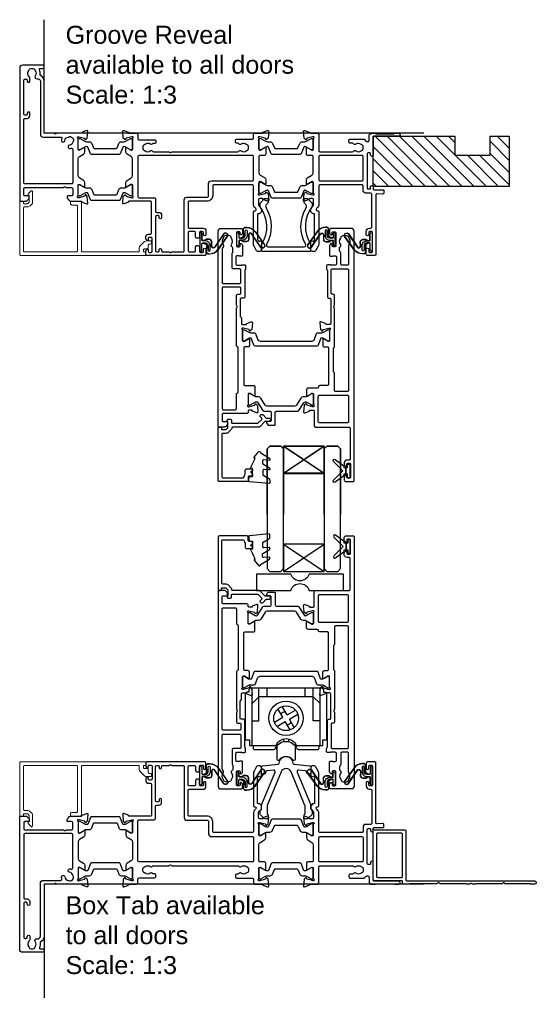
# Model space of a CAD drawing. Header units: millimetres. Extents: x -5338 to 20549, y -6356 to 8276.
# Tile 78 of 176: x -948 to -757, y 4759 to 5121. Entities that reach past the tile are written whole.
import ezdxf

# ---------------------------------------------------------------- set-up
doc = ezdxf.new("R2010")
doc.units = ezdxf.units.MM
for name, color, linetype in [('Extrusion', 2, 'Continuous'), ('Glass', 4, 'Continuous'), ('Gray', 8, 'Continuous'), ('polyamide', 6, 'Continuous'), ('Seals', 1, 'Continuous')]:
    doc.layers.add(name, color=color, linetype=linetype)
doc.layers.add('UNO-Dark Grey', color=7, linetype='Continuous', lineweight=13, true_color=0x44474e)
doc.styles.add('UNO Text', font='arial.ttf')

# ---------------------------------------------------------------- blocks, each defined once
blk = doc.blocks.new('523000')
at = {"layer": 'Extrusion'}
for points in [[(40.3, 25, -0.414214), (40, 25.3), (40, 25.36), (38.3, 25.98, 0.548619), (37.9, 25.67), (38.12, 23.2), (38.66, 22.66, 0.57735), (38.99, 22.75), (39.07, 23.02, -0.267949), (39.21, 23.17), (41.2, 23.7), (41.5, 23.7, -0.767327), (41.65, 23.14, 0.267949), (41.5, 22.88), (41.5, 19.1, -0.414214), (41.2, 18.8), (40.98, 18.8, -0.137872), (40.83, 18.84), (39.3, 19.77, 0.592116), (39, 19.6), (39, 18.18, 0.261413), (39.48, 17.32), (41.02, 16.38, -0.261413), (41.5, 15.53), (41.5, 9.47, -0.261413), (41.02, 8.62), (39.48, 7.68, 0.261413), (39, 6.82), (39, 5.4, 0.592197), (39.3, 5.23), (40.83, 6.16, -0.137872), (40.98, 6.2), (41.2, 6.2, -0.414214), (41.5, 5.9), (41.5, 2.12, 0.267949), (41.65, 1.86, -0.767327), (41.5, 1.3), (41.2, 1.3), (39.21, 1.83, -0.267949), (39.07, 1.97), (38.99, 2.25, 0.57735), (38.66, 2.34), (38.12, 1.8), (37.9, -0.67, 0.548619), (38.3, -0.98), (40, -0.36), (40, -0.3, -0.414214), (40.3, 0), (43, 0, 0.414204), (43.5, 0.5), (43.5, 2, -0.414209), (43.9, 2.4), (49.6, 2.4, 0.414214), (50.1, 2.9), (50.1, 3.3, 0.414214), (49.6, 3.8), (49.19, 3.8, -0.232669), (48.87, 3.96, 0.413695), (48.03, 4.07, -0.347914), (46.13, 4.1, 0.12305), (45.82, 4.24, -0.239143), (45.47, 4.52, -0.223031), (45.47, 6.03, -0.239134), (45.82, 6.31, 0.12305), (46.13, 6.45, -0.348271), (48.03, 6.48, 0.431749), (48.89, 6.62, -0.24887), (49.22, 6.8), (54.95, 6.8), (55.1, 6.95, -0.414214), (55.8, 6.95), (55.95, 6.8), (80.28, 6.8, -0.24887), (80.61, 6.62, 0.431749), (81.47, 6.48, -0.348271), (83.37, 6.45, 0.12305), (83.68, 6.31, -0.239134), (84.03, 6.03, -0.223031), (84.03, 4.52, -0.239143), (83.68, 4.24, 0.12305), (83.37, 4.1, -0.347914), (81.47, 4.07, 0.449553), (80.59, 3.9, -0.264766), (80.24, 3.7), (79.9, 3.7, 0.414214), (79.4, 3.2), (79.4, 2.7, 0.414214), (79.9, 2.2), (85.6, 2.2, -0.414214), (86, 1.8), (86, 0.5, 0.414214), (86.5, 0), (89.2, 0, -0.414214), (89.5, -0.3), (89.5, -0.36), (91.2, -0.98, 0.548619), (91.6, -0.67), (91.38, 1.8), (90.84, 2.34, 0.57735), (90.51, 2.25), (90.43, 1.97, -0.267949), (90.29, 1.83), (88.3, 1.3), (88, 1.3, -0.767327), (87.85, 1.86, 0.267949), (88, 2.12), (88, 5.9, -0.414214), (88.3, 6.2), (88.52, 6.2, -0.137872), (88.67, 6.16), (90.2, 5.23, 0.585524), (90.5, 5.4), (90.5, 7.7, 0.414214), (90, 8.2), (88.4, 8.2, -0.414214), (88, 8.6), (88, 14.53, -0.261414), (88.48, 15.38), (90.02, 16.32, 0.261413), (90.5, 17.18), (90.5, 18.6, 0.585524), (90.2, 18.77), (88.67, 17.84, -0.137872), (88.52, 17.8), (88.3, 17.8, -0.414214), (88, 18.1), (88, 21.88, 0.267949), (87.85, 22.14, -0.767327), (88, 22.7), (88.3, 22.7), (90.29, 22.17, -0.267949), (90.43, 22.02), (90.51, 21.75, 0.57735), (90.84, 21.66), (91.38, 22.2), (91.6, 24.67, 0.548619), (91.2, 24.98), (89.5, 24.36), (89.5, 24.3, -0.414215), (89.2, 24), (88.3, 24, -0.41421), (87.9, 24.4), (87.9, 26.44, -0.198912), (88.02, 26.72), (88.78, 27.49, 0.198912), (88.9, 27.77), (88.9, 28.74, 0.198912), (88.78, 29.02), (88.31, 29.49, 0.198912), (88.1, 29.58), (87.8, 29.58, -0.414214), (87.5, 29.88), (87.5, 38.99, -0.131653), (87.57, 39.24), (87.68, 39.43, -0.329485), (88.22, 39.67), (88.52, 39.6, 0.493145), (88.9, 39.89), (88.9, 42.98, 0.414213), (88.4, 43.48), (87.59, 43.48, 0.259846), (87.16, 43.22), (86.2, 41.57, 0.131653), (86, 40.82), (86, 28.78, 0.407752), (86.3, 28.48), (86.59, 28.48, -0.593276), (86.87, 27.7), (86.29, 27.12, 0.198843), (86, 26.41), (86, 19.4, -0.413819), (85.6, 19), (71.4, 19, -0.414214), (71, 19.4), (71, 23, 0.414214), (69, 25), (62.4, 25, -0.414214), (62, 25.4), (62, 34.5, -0.41422), (62.4, 34.9), (67.5, 34.9, 0.414222), (68.5, 35.9), (68.5, 37.25, 1), (67.6, 37.25), (67.6, 36.5, -0.414212), (67.2, 36.1), (66.5, 36.1, -0.414214), (66.1, 36.5), (66.1, 38.1, 0.414214), (65.6, 38.6), (65.2, 38.6, 0.414214), (64.7, 38.1), (64.7, 36.5, -0.414214), (64.3, 36.1), (62.4, 36.1, -0.414214), (62, 36.5), (62, 43.2, -0.414213), (62.4, 43.6), (64.3, 43.6, -0.414214), (64.7, 43.2), (64.7, 41.8, 0.414214), (65.2, 41.3), (65.6, 41.3, 0.414214), (66.1, 41.8), (66.1, 43.4, -0.414213), (66.5, 43.8), (67.2, 43.8, -0.414214), (67.6, 43.4), (67.6, 42.65, 1), (68.5, 42.65), (68.5, 44.5, 0.414214), (68, 45), (46.9, 45, 0.414214), (46.4, 44.5), (46.4, 43.33, 0.198912), (46.55, 42.98), (46.79, 42.74, 0.198912), (47, 42.65, 0.414214), (47.3, 42.95), (47.3, 43.4, -0.414224), (47.7, 43.8), (48.3, 43.8, -0.414198), (48.7, 43.4), (48.7, 38.7, -0.414229), (48.3, 38.3), (47.7, 38.3, -0.414281), (47.3, 38.7), (47.3, 39.15, 0.414214), (47, 39.45, 0.198912), (46.79, 39.36), (46.55, 39.12, 0.198912), (46.4, 38.77), (46.4, 38.1, 0.414222), (47.4, 37.1), (48.1, 37.1, -0.414212), (48.5, 36.7), (48.5, 25.4, -0.414214), (48.1, 25)], [(52.6, 43.6), (54.95, 43.6), (55.1, 43.75, -0.414214), (55.8, 43.75), (55.95, 43.6), (60.1, 43.6, -0.414214), (60.5, 43.2), (60.5, 24.5, 0.414214), (61.5, 23.5), (69, 23.5, -0.414214), (69.5, 23), (69.5, 18.5, 0.414215), (70.5, 17.5), (85.6, 17.5, -0.414214), (86, 17.1), (86, 8.6, -0.414214), (85.6, 8.2), (43.9, 8.2, -0.414213), (43.5, 8.6), (43.5, 23.3, -0.414215), (43.9, 23.7), (49.5, 23.7, 0.414214), (50, 24.2), (50, 28.7, -0.414199), (50.4, 29.1), (51.2, 29.1, 0.414202), (52.2, 30.1), (52.2, 31.1, 0.889365), (51.3, 31.1), (51.3, 30.7, -0.414214), (50.9, 30.3), (50.4, 30.3, -0.414202), (50, 30.7), (50, 43.2, -0.414213), (50.4, 43.6), (50.9, 43.6, -0.414215), (51.3, 43.2), (51.3, 42.8, 0.889355), (52.2, 42.8), (52.2, 43.2, -0.414227)], [(128.5, 2.62), (128.5, 1, 0.41415), (129.5, 0), (130.63, 0, 0.198962), (130.84, 0.09), (130.86, 0.11, -0.198912), (131.07, 0.2), (137.55, 0.2, -0.198912), (137.77, 0.11), (137.79, 0.09, 0.198912), (138, 0), (139.5, 0, 0.909045), (139.5, 1.1), (130.4, 1.1, -0.414214), (130, 1.5), (130, 8.05, 0.999958), (129.1, 8.05), (129.1, 7.6, -0.414214), (128.7, 7.2), (128.2, 7.2, -0.414202), (127.8, 7.6), (127.8, 20.1, -0.414213), (128.2, 20.5), (128.7, 20.5, -0.414215), (129.1, 20.1), (129.1, 19.65, 0.999887), (130, 19.65), (130, 20.4, -0.414219), (130.4, 20.8), (133.7, 20.8, 0.414214), (134, 21.1), (134, 21.87, 0.440011), (133.46, 22.36), (131.42, 22.24, -0.432533), (131, 22.64), (131, 44.5, 0.414214), (130.5, 45), (128, 45, 0.414214), (127.5, 44.5), (127.5, 42.65, 1), (128.4, 42.65), (128.4, 43.4, -0.414214), (128.8, 43.8), (129.4, 43.8, -0.414214), (129.8, 43.4), (129.8, 36.5, -0.414214), (129.4, 36.1), (128.8, 36.1, -0.414214), (128.4, 36.5), (128.4, 37.25, 1), (127.5, 37.25), (127.5, 36.1, 0.414211), (128.7, 34.9), (129.1, 34.9, -0.414213), (129.5, 34.5), (129.5, 22.4, -0.414212), (129.1, 22), (127.3, 22, 0.414214), (126.3, 21), (126.3, 19.4, -0.414214), (125.9, 19), (110.4, 19, -0.41431), (110, 19.4), (110, 26.41, 0.198912), (109.71, 27.12), (109.13, 27.7, -0.593276), (109.41, 28.48), (109.7, 28.48, 0.407752), (110, 28.78), (110, 40.82, 0.131653), (109.8, 41.57), (108.84, 43.22, 0.259212), (108.41, 43.48), (107.6, 43.48, 0.414213), (107.1, 42.98), (107.1, 39.89, 0.493145), (107.48, 39.6), (107.78, 39.67, -0.329451), (108.32, 39.43), (108.43, 39.24, -0.131652), (108.5, 38.99), (108.5, 29.88, -0.414214), (108.2, 29.58), (107.9, 29.58, 0.198912), (107.69, 29.49), (107.18, 28.98, 0.198912), (107.1, 28.77), (107.1, 27.74, 0.198912), (107.18, 27.53), (107.98, 26.72, -0.198912), (108.1, 26.44), (108.1, 24.4, -0.414211), (107.7, 24), (106.8, 24, -0.414218), (106.5, 24.3), (106.5, 24.36), (104.8, 24.98, 0.548619), (104.4, 24.67), (104.62, 22.2), (105.16, 21.66, 0.57735), (105.49, 21.75), (105.57, 22.02, -0.267949), (105.71, 22.17), (107.66, 22.69, -0.065543), (107.74, 22.7), (108, 22.7, -0.767332), (108.15, 22.14, 0.267949), (108, 21.88), (108, 18.1, -0.414214), (107.7, 17.8), (107.48, 17.8, -0.137872), (107.33, 17.84), (105.8, 18.77, 0.585524), (105.5, 18.6), (105.5, 17.18, 0.261413), (105.98, 16.32), (107.52, 15.38, -0.261413), (108, 14.53), (108, 8.6, -0.414218), (107.6, 8.2), (106, 8.2, 0.414451), (105.5, 7.7), (105.5, 5.4, 0.585524), (105.8, 5.23), (107.33, 6.16, -0.137872), (107.48, 6.2), (107.7, 6.2, -0.414214), (108, 5.9), (108, 2.12, 0.267949), (108.15, 1.86, -0.767327), (108, 1.3), (107.74, 1.3, -0.065543), (107.66, 1.31), (105.71, 1.83, -0.267949), (105.57, 1.97), (105.49, 2.25, 0.57735), (105.16, 2.34), (104.62, 1.8), (104.4, -0.67, 0.548619), (104.8, -0.98), (106.5, -0.36), (106.5, -0.3, -0.413627), (106.8, 0), (109.5, 0, 0.413574), (110, 0.5), (110, 6.4, -0.415226), (110.4, 6.8), (122.48, 6.8, -0.248869), (122.81, 6.62, 0.431747), (123.67, 6.48, -0.348271), (125.57, 6.45, 0.12305), (125.88, 6.31, -0.239134), (126.23, 6.03, -0.223031), (126.23, 4.52, -0.239143), (125.88, 4.24, 0.12305), (125.57, 4.1, -0.347914), (123.67, 4.07, 0.449552), (122.79, 3.9, -0.264766), (122.44, 3.7), (121.6, 3.7, 0.414214), (121.1, 3.2), (121.1, 2.7, 0.414214), (121.6, 2.2), (126.47, 2.2, 0.198912), (126.82, 2.35), (127.35, 2.88, -0.198912), (127.71, 3.02), (128.1, 3.02, -0.414214)], [(23.52, 17.32), (21.98, 16.38, 0.261413), (21.5, 15.53), (21.5, 9.47, 0.261413), (21.98, 8.62), (23.52, 7.68, -0.261413), (24, 6.82), (24, 5.4, -0.585524), (23.7, 5.23), (22.17, 6.16, 0.137872), (22.02, 6.2), (21.8, 6.2, 0.414214), (21.5, 5.9), (21.5, 2.12, -0.267769), (21.35, 1.86, 0.76736), (21.5, 1.3), (21.76, 1.3, 0.065543), (21.84, 1.31), (23.79, 1.83, 0.267949), (23.93, 1.97), (24.01, 2.25, -0.57735), (24.34, 2.34), (24.88, 1.8), (25.1, -0.67, -0.548619), (24.7, -0.98), (23, -0.36), (23, -0.3, 0.414071), (22.7, 0), (13.6, 0), (13.45, 0.15, 0.414214), (12.75, 0.15), (12.6, 0), (9.4, 0, 0.414214), (9, -0.4), (9, -19.07, -0.277503), (7.71, -21.19, 0.316398), (7.5, -21.6, -0.138989), (7.26, -23.24, 0.543442), (7.63, -23.8), (8.5, -23.8, -0.414081), (9, -24.3), (9, -24.5, -0.414214), (8.5, -25), (1, -25, -0.414213), (0, -24), (0, 24.7, -0.414214), (0.3, 25), (2.29, 25, -0.198912), (2.65, 24.85), (3.35, 24.15, -0.198913), (3.5, 23.79), (3.5, 23.3, -0.414214), (3.2, 23), (1.9, 23, 0.414214), (1.5, 22.6), (1.5, 20.4, 0.414214), (1.9, 20), (16.1, 20), (16.25, 19.85, 0.414214), (16.95, 19.85), (17.1, 20), (19.1, 20, 0.414214), (19.5, 20.4), (19.5, 22.6, 0.414214), (19.1, 23), (17.8, 23, -0.414214), (17.5, 23.3), (17.5, 23.79, -0.2), (17.65, 24.15), (18.35, 24.85, -0.2), (18.71, 25), (22.7, 25, 0.414071), (23, 25.3), (23, 25.36), (24.7, 25.98, -0.548619), (25.1, 25.67), (24.88, 23.2), (24.34, 22.66, -0.57735), (24.01, 22.75), (23.93, 23.02, 0.267949), (23.79, 23.17), (21.84, 23.69, 0.065543), (21.76, 23.7), (21.5, 23.7, 0.76736), (21.35, 23.14, -0.267949), (21.5, 22.88), (21.5, 19.1, 0.414214), (21.8, 18.8), (22.02, 18.8, 0.137872), (22.17, 18.84), (23.7, 19.77, -0.585524), (24, 19.6), (24, 18.18, -0.261413)], [(19.5, 18.2, 0.414214), (19.1, 18.6), (1.9, 18.6, 0.414214), (1.5, 18.2), (1.5, -5, 0.414214), (1.9, -5.4), (2.7, -5.4, -0.414202), (3.7, -6.4), (3.7, -7.4, -0.889365), (2.8, -7.4), (2.8, -7, 0.414214), (2.4, -6.6), (1.9, -6.6, 0.414202), (1.5, -7), (1.5, -19.5, 0.414213), (1.9, -19.9), (2.4, -19.9, 0.414215), (2.8, -19.5), (2.8, -19.1, -0.889355), (3.7, -19.1), (3.7, -20.39, -0.219162), (3.49, -20.85, 0.403571), (3.32, -22.97, -0.12305), (3.46, -23.28, 0.239134), (3.74, -23.63, 0.221126), (5.26, -23.63, 0.239134), (5.54, -23.28, -0.12305), (5.68, -22.97, 0.347448), (5.72, -21.07, -0.702074), (6.38, -20.04, 0.481745), (7.6, -19.06), (7.6, 0.4, -0.414156), (8.6, 1.4), (15.04, 1.4, 0.513003), (15.51, 2.06, -0.048433), (15.39, 2.57, -1.000832), (16.58, 2.73, 0.348271), (17.95, 1.41, -0.12305), (18.27, 1.3, 0.239134), (18.72, 1.24, 0.221428), (19.79, 2.31, 0.239134), (19.74, 2.76, -0.12305), (19.62, 3.08, 0.348271), (18.3, 4.45, -1.000832), (18.46, 5.64, -0.04846), (18.97, 5.52, 0.513039), (19.5, 5.9)], [(110.4, 17.5), (125.9, 17.5, -0.414214), (126.3, 17.1), (126.3, 8.6, -0.414214), (125.9, 8.2), (110.4, 8.2, -0.414214), (110, 8.6), (110, 17.1, -0.414211)]]:
    blk.add_lwpolyline(points, format="xyb", close=True, dxfattribs=at)
at = {"layer": 'polyamide'}
for points in [[(22.05, 23.09), (21.9, 23.09, 0.414214), (21.5, 22.69), (21.5, 19.29, 0.414214), (21.9, 18.89), (22.05, 18.89, 0.131652), (22.25, 18.94), (23.96, 19.93, -0.131652), (24.56, 20.09), (25.57, 20.09, 0.305731), (26.5, 20.71), (27.18, 22.4, -0.305731), (27.45, 22.59), (35.55, 22.59, -0.305731), (35.82, 22.4), (36.5, 20.71, 0.305731), (37.43, 20.09), (38.44, 20.09, -0.131652), (39.04, 19.93), (40.75, 18.94, 0.131652), (40.95, 18.89), (41.1, 18.89, 0.414214), (41.5, 19.29), (41.5, 22.69, 0.414214), (41.1, 23.09), (40.95, 23.09, 0.131652), (40.75, 23.03), (39.04, 22.05, -0.131652), (38.44, 21.89), (38.26, 21.89, -0.305731), (37.98, 22.08), (36.99, 24.54, 0.305731), (36.62, 24.79), (36.62, 24.79), (26.38, 24.79, 0.305731), (26.01, 24.54), (25.02, 22.08, -0.305731), (24.74, 21.89), (24.56, 21.89, -0.131652), (23.96, 22.05), (22.25, 23.03, 0.131652)], [(88.55, 22.19), (88.4, 22.19, 0.414214), (88, 21.79), (88, 18.39, 0.414214), (88.4, 17.99), (88.55, 17.99, 0.131652), (88.75, 18.04), (90.46, 19.03, -0.131652), (91.06, 19.19), (92.07, 19.19, 0.305731), (92.99, 19.81), (93.68, 21.5, -0.305731), (93.95, 21.69), (102.04, 21.69, -0.305731), (102.32, 21.5), (103, 19.81, 0.305731), (103.93, 19.19), (104.94, 19.19, -0.131652), (105.54, 19.03), (107.25, 18.04, 0.131652), (107.45, 17.99), (107.6, 17.99, 0.414214), (108, 18.39), (108, 21.79, 0.414214), (107.6, 22.19), (107.45, 22.19, 0.131652), (107.25, 22.14), (105.54, 21.15, -0.131652), (104.94, 20.99), (104.76, 20.99, -0.305731), (104.48, 21.18), (103.49, 23.64, 0.305731), (103.12, 23.89), (103.12, 23.89), (92.88, 23.89, 0.305731), (92.51, 23.64), (91.52, 21.18, -0.305731), (91.24, 20.99), (91.06, 20.99, -0.131652), (90.46, 21.15), (88.75, 22.14, 0.131652)], [(22.05, 6.11), (21.9, 6.11, 0.414214), (21.5, 5.71), (21.5, 2.31, 0.414214), (21.9, 1.91), (22.05, 1.91, 0.131652), (22.25, 1.97), (23.96, 2.95, -0.131652), (24.56, 3.11), (25.57, 3.11, 0.305731), (26.5, 3.74), (27.18, 5.42, -0.305731), (27.45, 5.61), (35.55, 5.61, -0.305731), (35.82, 5.42), (36.5, 3.74, 0.305731), (37.43, 3.11), (38.44, 3.11, -0.131652), (39.04, 2.95), (40.75, 1.97, 0.131652), (40.95, 1.91), (41.1, 1.91, 0.414214), (41.5, 2.31), (41.5, 5.71, 0.414214), (41.1, 6.11), (40.95, 6.11, 0.131652), (40.75, 6.06), (39.04, 5.07, -0.131652), (38.44, 4.91), (38.26, 4.91, -0.305731), (37.98, 5.1), (36.99, 7.56, 0.305731), (36.62, 7.81), (36.62, 7.81), (26.38, 7.81, 0.305731), (26.01, 7.56), (25.02, 5.1, -0.305731), (24.74, 4.91), (24.56, 4.91, -0.131652), (23.96, 5.07), (22.25, 6.06, 0.131652)], [(88.55, 6.11), (88.4, 6.11, 0.414214), (88, 5.71), (88, 2.31, 0.414214), (88.4, 1.91), (88.55, 1.91, 0.131652), (88.75, 1.96), (90.46, 2.95, -0.131652), (91.06, 3.11), (92.07, 3.11, 0.305731), (92.99, 3.74), (93.68, 5.42, -0.305731), (93.95, 5.61), (102.04, 5.61, -0.305731), (102.32, 5.42), (103, 3.74, 0.305731), (103.93, 3.11), (104.94, 3.11, -0.131652), (105.54, 2.95), (107.25, 1.96, 0.131652), (107.45, 1.91), (107.6, 1.91, 0.414214), (108, 2.31), (108, 5.71, 0.414214), (107.6, 6.11), (107.45, 6.11, 0.131652), (107.25, 6.06), (105.54, 5.07, -0.131652), (104.94, 4.91), (104.76, 4.91, -0.305731), (104.48, 5.1), (103.49, 7.56, 0.305731), (103.12, 7.81), (103.12, 7.81), (92.88, 7.81, 0.305731), (92.51, 7.56), (91.52, 5.1, -0.305731), (91.24, 4.91), (91.06, 4.91, -0.131652), (90.46, 5.07), (88.75, 6.06, 0.131652)]]:
    blk.add_lwpolyline(points, format="xyb", close=True, dxfattribs=at)
blk = doc.blocks.new('523200')
at = {"layer": 'Extrusion'}
for points in [[(41, 35.3), (39.8, 35.3, 0.414199), (39.5, 35), (39.5, 34.94), (37.8, 34.32, -0.548619), (37.4, 34.63), (37.62, 37.1), (38.16, 37.64, -0.57735), (38.49, 37.55), (38.57, 37.27, 0.267949), (38.71, 37.13), (40.7, 36.6), (41, 36.6, 0.767301), (41.15, 37.16, -0.267949), (41, 37.42), (41, 41.2, 0.414214), (40.7, 41.5), (40.48, 41.5, 0.137872), (40.33, 41.46), (38.8, 40.53, -0.585524), (38.5, 40.7), (38.5, 43, -0.414214), (39, 43.5), (40.1, 43.5, 0.414214), (40.6, 44), (40.6, 57.3, 0.414214), (40.2, 57.7), (37.4, 57.7, -0.400272), (36.9, 58.18, 0.400272), (36.4, 58.65), (33.05, 58.65, -0.414214), (32.55, 59.15), (32.55, 61.41, -0.585524), (32.85, 61.58), (34.38, 60.65, 0.137872), (34.53, 60.6), (34.75, 60.6, 0.414214), (35.05, 60.9), (35.05, 64.68, -0.267949), (35.2, 64.94, 0.767327), (35.05, 65.5), (34.75, 65.5), (32.76, 64.97, 0.267949), (32.62, 64.83), (32.54, 64.55, -0.57735), (32.21, 64.46), (31.67, 65), (31.45, 67.48, -0.548619), (31.85, 67.78), (33.55, 67.17), (33.55, 67.1, 0.414214), (33.85, 66.8), (34.95, 66.8, 0.414214), (35.35, 67.2), (35.35, 72.5, -0.414214), (35.85, 73), (48.2, 73, 0.414214), (48.6, 73.4), (48.6, 84.7, 0.414216), (48.2, 85.1), (47.4, 85.1, -0.414215), (46.4, 86.1), (46.4, 86.77, -0.198912), (46.55, 87.12), (46.79, 87.36, -0.198912), (47, 87.45, -0.414214), (47.3, 87.15), (47.3, 86.7, 0.414214), (47.7, 86.3), (48.3, 86.3, 0.414214), (48.7, 86.7), (48.7, 91.4, 0.414214), (48.3, 91.8), (47.7, 91.8, 0.414214), (47.3, 91.4), (47.3, 90.95, -0.414214), (47, 90.65, -0.198912), (46.79, 90.74), (46.55, 90.98, -0.198912), (46.4, 91.33), (46.4, 92.5, -0.414214), (46.9, 93), (49.7, 93, -0.414214), (50, 92.7), (50, 1, -0.414214), (49, 0), (41.5, 0, -0.414214), (41, 0.5), (41, 1.67, -0.198912), (41.15, 2.02), (41.39, 2.26, -0.198912), (41.6, 2.35, -0.414214), (41.9, 2.05), (41.9, 1.6, 0.414214), (42.3, 1.2), (42.9, 1.2, 0.414214), (43.3, 1.6), (43.3, 6.3, 0.414214), (42.9, 6.7), (42.3, 6.7, 0.414214), (41.9, 6.3), (41.9, 5.85, -0.414214), (41.6, 5.55, -0.198912), (41.39, 5.64), (41.15, 5.88, -0.198912), (41, 6.23), (41, 9.9, -0.414214), (41.3, 10.2), (41.99, 10.2, -0.147449), (42.16, 10.15, 0.147434), (42.32, 10.1), (43.1, 10.1, 0.414199), (43.5, 10.5), (43.5, 13.1, 0.414199), (43.1, 13.5), (41.42, 13.5, 0.147434), (41.26, 13.45, -0.147449), (41.09, 13.4), (40.2, 13.4, -0.414195), (39.9, 13.7), (39.9, 14.91, -0.245423), (40.03, 15.16, 0.245419), (40.2, 15.49), (40.2, 25.1, -0.414214), (40.7, 25.6), (41, 25.6, 0.414214), (41.4, 26), (41.4, 34.9, 0.414214)], [(8.23, 32.48), (8.32, 32.57, 0.198912), (8.61, 33.28), (8.61, 34.9, -0.414229), (9.01, 35.3), (10.2, 35.3, -0.41507), (10.5, 35), (10.5, 34.94), (12.2, 34.32, 0.548619), (12.6, 34.63), (12.38, 37.1), (11.84, 37.64, 0.57735), (11.51, 37.55), (11.43, 37.27, -0.267949), (11.29, 37.13), (9.3, 36.6), (9, 36.6, -0.767848), (8.85, 37.16, 0.267949), (9, 37.42), (9, 41.2, -0.414214), (9.3, 41.5), (9.52, 41.5, -0.137872), (9.67, 41.46), (11.2, 40.53, 0.585524), (11.5, 40.7), (11.5, 43, 0.414214), (11, 43.5), (9.8, 43.5, -0.414214), (9.4, 43.9), (9.4, 57.3, -0.414214), (9.8, 57.7), (13.05, 57.7, 0.414214), (13.55, 58.2), (13.55, 61.41, 0.585524), (13.25, 61.58), (11.72, 60.65, -0.137872), (11.57, 60.6), (11.35, 60.6, -0.414214), (11.05, 60.9), (11.05, 64.68, 0.267949), (10.9, 64.94, -0.767356), (11.05, 65.5), (11.35, 65.5), (13.37, 64.96, -0.216), (13.48, 64.83), (13.56, 64.55, 0.57735), (13.89, 64.46), (14.43, 65), (14.65, 67.48, 0.548619), (14.25, 67.78), (12.55, 67.17), (12.55, 67.1, -0.414258), (12.25, 66.8), (11.45, 66.8, -0.414214), (11.05, 67.2), (11.05, 67.5, 0.414214), (10.55, 68), (1.9, 68, -0.414214), (1.5, 68.4), (1.5, 70.6, -0.414214), (1.9, 71), (3.2, 71, 0.414214), (3.5, 71.3), (3.5, 71.79, 0.198913), (3.35, 72.15), (2.65, 72.85, 0.198912), (2.29, 73), (0.3, 73, 0.414214), (0, 72.7), (0, 1, 0.414213), (1, 0), (8.5, 0, 0.414214), (9, 0.5), (9, 1.67, 0.198912), (8.85, 2.02), (8.61, 2.26, 0.198912), (8.4, 2.35, 0.414214), (8.1, 2.05), (8.1, 1.6, -0.414214), (7.7, 1.2), (7.1, 1.2, -0.414214), (6.7, 1.6), (6.7, 6.3, -0.414214), (7.1, 6.7), (7.7, 6.7, -0.414214), (8.1, 6.3), (8.1, 5.85, 0.414214), (8.4, 5.55, 0.198912), (8.61, 5.64), (8.85, 5.88, 0.198912), (9, 6.23), (9, 9.9, 0.414214), (8.7, 10.2), (8.01, 10.2, 0.147449), (7.84, 10.15, -0.147434), (7.68, 10.1), (6.9, 10.1, -0.414199), (6.5, 10.5), (6.5, 13.1, -0.414199), (6.9, 13.5), (8.58, 13.5, -0.147434), (8.74, 13.45, 0.147449), (8.91, 13.4), (9.8, 13.4, 0.414195), (10.1, 13.7), (10.1, 14.85, 0.213579), (9.93, 15.22, -0.213492), (9.8, 15.52), (9.8, 25.1, 0.414205), (9.3, 25.6), (8.51, 25.6, -0.414214), (8.11, 26), (8.11, 32.2, -0.198912)], [(37.25, 61.3), (47.6, 61.3, 0.414214), (48, 61.7), (48, 71, 0.414214), (47.6, 71.4), (37.25, 71.4, 0.414214), (36.85, 71), (36.85, 61.7, 0.414214)], [(7.21, 24.2), (8, 24.2, -0.414214), (8.4, 23.8), (8.4, 22, -0.414214), (8, 21.6), (1.91, 21.6, -0.414214), (1.51, 22), (1.51, 66.2, -0.414214), (1.91, 66.6), (6.31, 66.6, -0.414214), (6.71, 66.2), (6.71, 60.9, 0.374777), (7.05, 60.5, -0.374777), (7.4, 60.11), (7.4, 43.9, -0.347172), (7.09, 43.51, 0.347172), (6.71, 43.02), (6.71, 29.25), (6.85, 29.1, -0.414214), (6.85, 28.4), (6.71, 28.25), (6.71, 24.7, 0.414214)], [(42.58, 43.73, -0.250491), (42.8, 43.31), (42.8, 29.25), (42.65, 29.1, 0.414214), (42.65, 28.4), (42.8, 28.25), (42.8, 24.7, -0.414214), (42.3, 24.2), (42, 24.2, 0.414214), (41.6, 23.8), (41.6, 15.3, 0.414214), (42, 14.9), (47.6, 14.9, 0.414214), (48, 15.3), (48, 59.5, 0.414214), (47.6, 59.9), (43.2, 59.9, 0.414214), (42.8, 59.5), (42.8, 53.27, -0.250492), (42.58, 52.86, 0.250492), (42.4, 52.52), (42.4, 44.06, 0.250491)], [(1.51, 19.8, -0.414214), (1.91, 20.2), (8, 20.2, -0.414214), (8.4, 19.8), (8.4, 15.3, -0.414214), (8, 14.9), (5.6, 14.9, 0.414214), (5.1, 14.4), (5.1, 9.3, 0.213426), (5.27, 8.93, -0.213427), (5.4, 8.63), (5.4, 7.21, -0.282791), (5.13, 6.76, 0.443984), (4.89, 5.9, -0.336408), (4.93, 3.6, 0.14398), (4.8, 3.24, -0.245791), (4.55, 2.82, -0.280014), (2.25, 2.82, -0.245791), (2, 3.24, 0.14398), (1.87, 3.6, -0.330962), (1.88, 5.86, 0.379919), (1.81, 6.79, -0.20441), (1.5, 7.51)], [(45.1, 13.1), (45.1, 9, -0.28209), (44.83, 8.55, 0.282093), (44.61, 8.2), (44.61, 7.21, 0.280472), (44.88, 6.76, -0.464553), (45.08, 5.87, 0.330962), (45.07, 3.6, -0.14398), (45.2, 3.24, 0.245791), (45.45, 2.83, 0.280014), (47.75, 2.83, 0.245791), (48, 3.24, -0.14398), (48.13, 3.6, 0.326753), (48.13, 5.85, -0.158963), (48, 6.26), (48, 13.1, 0.414214), (47.6, 13.5), (45.5, 13.5, 0.414213)]]:
    blk.add_lwpolyline(points, format="xyb", close=True, dxfattribs=at)
at = {"layer": 'polyamide'}
for points in [[(18.3, 72.19, -0.267949), (18.56, 72.34), (20.7, 72.34, -0.414214), (21, 72.04), (21, 67.59, 0.338592), (21.41, 67.14), (29.35, 67.14, -0.258663), (29.69, 66.95), (31.49, 64.07, 0.258663), (32.17, 63.69), (32.2, 63.69, 0.131652), (32.4, 63.74), (34.32, 64.85, -0.131652), (34.47, 64.89), (34.65, 64.89, -0.414214), (35.05, 64.49), (35.05, 61.09, -0.414214), (34.65, 60.69), (34.47, 60.69, -0.131652), (34.32, 60.73), (32.4, 61.84, 0.131652), (32.2, 61.89), (31.28, 61.89, -0.258618), (30.43, 62.36), (28.81, 64.96, 0.258618), (28.13, 65.34), (17.97, 65.34, 0.258618), (17.29, 64.96), (15.67, 62.36, -0.258618), (14.82, 61.89), (14, 61.89, 0.131652), (13.6, 61.78), (11.78, 60.73, -0.131652), (11.63, 60.69), (11.45, 60.69, -0.414214), (11.05, 61.09), (11.05, 64.49, -0.414214), (11.45, 64.89), (11.63, 64.89, -0.131652), (11.78, 64.85), (13.6, 63.8, 0.213147), (14, 63.69), (14.15, 63.69, 0.258618), (14.49, 63.88), (16.41, 66.95, -0.258618), (16.75, 67.14), (19.09, 67.14, 0.329573), (19.5, 67.57), (19.5, 70.64, 0.414214), (19.2, 70.94), (18.1, 70.94, -0.57735), (17.84, 71.39)], [(41, 37.51), (41, 41.01, 0.414214), (40.6, 41.41), (40.39, 41.41, 0.125779), (40.3, 41.39), (38.71, 40.47, -0.131829), (38.11, 40.31), (37.97, 40.31, -0.315299), (37.68, 40.51), (36.82, 42.88, 0.315299), (36.35, 43.21), (25, 43.21), (13.65, 43.21, 0.315299), (13.18, 42.88), (12.32, 40.51, -0.315299), (12.03, 40.31), (11.89, 40.31, -0.131829), (11.29, 40.47), (9.66, 41.41), (9.3, 41.41, 0.414214), (9, 41.11), (9, 37.61, 0.414214), (9.4, 37.21), (9.61, 37.21, 0.125778), (9.7, 37.24), (11.29, 38.15, -0.131829), (11.89, 38.31), (13.29, 38.31, 0.315299), (13.76, 38.64), (14.53, 40.75, -0.315299), (15.47, 41.41), (25, 41.41), (34.53, 41.41, -0.315299), (35.47, 40.75), (36.24, 38.64, 0.315299), (36.71, 38.31), (38.11, 38.31, -0.131829), (38.71, 38.15), (40.34, 37.21), (40.7, 37.21, 0.414214)]]:
    blk.add_lwpolyline(points, format="xyb", close=True, dxfattribs=at)
blk = doc.blocks.new('421802')
at = {"layer": 'Extrusion'}
blk.add_lwpolyline([(9.2, 23.15, -0.400098), (9.6, 22.76, 0.145125), (9.92, 21.85, -0.157511), (10, 21.62), (10, 20.4, 0.414214), (10.5, 19.9), (12.35, 19.9, 0.414214), (12.65, 20.2), (12.65, 20.5, 0.414214), (12.35, 20.8), (12.32, 20.8, -0.668179), (12.11, 21.31), (12.5, 21.7, 0.198912), (12.65, 22.05), (12.65, 22.25, 0.414214), (12.35, 22.55), (11.4, 22.55, -0.414214), (11.1, 22.85), (11.1, 24.05, 0.414214), (10.6, 24.55), (0.5, 24.55, 0.414214), (0, 24.05), (0, 4.85, 0.414214), (0.3, 4.55), (0.9, 4.55, 0.414214), (1.2, 4.85), (1.2, 5.15, -0.414214), (1.5, 5.45), (2.7, 5.45, -0.198912), (2.91, 5.36), (3.51, 4.76, -0.198912), (3.6, 4.55), (3.6, 2.59, -0.267785), (3.45, 2.33, 0.492955), (3.39, 1.86), (3.45, 1.79, 0.198912), (3.8, 1.65), (4.4, 1.65, 0.414214), (4.9, 2.15), (4.9, 2.85, -0.414214), (5.2, 3.15), (14.4, 3.15, -0.19891), (14.75, 3), (16.03, 1.72, -0.414214), (16.03, 1.3), (15.53, 0.8, 0.668179), (15.88, -0.05), (16.17, -0.05, 0.198912), (16.52, 0.09), (17.59, 1.16, -0.198912), (17.8, 1.25), (18.7, 1.25, 0.414214), (19.2, 1.75), (19.2, 1.95, 0.414214), (18.7, 2.45), (17.4, 2.45, -0.198912), (17.19, 2.53), (15.33, 4.4, 0.198912), (14.98, 4.55), (5.3, 4.55, -0.414213), (5, 4.85), (5, 5.06, 0.198839), (4.85, 5.41), (3.86, 6.41, 0.198912), (2.8, 6.85), (1.7, 6.85, -0.414204), (1.4, 7.15), (1.4, 22.85, -0.414223), (1.7, 23.15)], format="xyb", close=True, dxfattribs=at)
blk = doc.blocks.new('523400-0')
at = {"layer": 'Extrusion', "lineweight": 18}
blk.add_lwpolyline([(45.9, 14.84), (44.29, 16.45, -0.198912), (44, 17.15), (44, 18.3, 0.414214), (43.7, 18.6), (23.1, 18.6, 0.414214), (22.7, 18.2), (22.7, 0.5, -0.414214), (22.2, 0), (19.2, 0, -0.414214), (18.7, 0.5), (18.7, 0.9, -0.414214), (19.2, 1.4), (20.9, 1.4, 0.414214), (21.3, 1.8), (21.3, 18.2, 0.414214), (20.9, 18.6), (1.7, 18.6, 0.414213), (1.4, 18.3), (1.4, 2.4, 0.414205), (1.7, 2.1), (2.8, 2.1, -0.198912), (3.86, 1.66), (4.55, 0.97, -0.198912), (4.7, 0.61), (4.7, -3.59, -0.668179), (4.19, -3.8), (3.23, -2.84, -0.198912), (3.09, -2.49), (3.09, -2.34, -0.339454), (3.31, -2.05), (3.5, -2), (3.5, 0.2, 0.198912), (3.41, 0.41), (3.01, 0.81, 0.198912), (2.8, 0.9), (1.7, 0.9, 0.414214), (1.4, 0.6), (1.4, 0.3, -0.414214), (1.1, 0), (0.3, 0, -0.414214), (0, 0.3), (0, 19.5, -0.414214), (0.5, 20), (46.1, 20, -0.414213), (46.4, 19.7), (46.4, 18.9, -0.414214), (46.1, 18.6), (45.8, 18.6, 0.414214), (45.5, 18.3), (45.5, 17.95, 0.414214), (45.9, 17.55), (46.8, 17.55, -0.414214), (47.3, 17.05), (47.3, 16.15, 0.414214), (47.7, 15.75), (48, 15.75, -0.414214), (48.5, 15.25), (48.5, 15.05, -0.414214), (48, 14.55), (46.6, 14.55, -0.198912)], format="xyb", close=True, dxfattribs=at)
blk = doc.blocks.new('*U30')
at = {"ltscale": 0.5}
blk.add_lwpolyline([(-12.65, 0, 0.745356), (-19.35, 0), (-32, 0), (-32, 6), (-19.35, 6, 0.745356), (-12.65, 6), (0, 6), (0, 0)], format="xyb", close=True, dxfattribs=at)
blk = doc.blocks.new('BACKSEAL1.5')
at = {"layer": 'Seals'}
for points in [[(-0.35, -2.9), (0.3, -2.9), (0.3, -1.65), (0.3, -0.4), (-0.35, -0.4), (-0.35, -0.02, 0.233448), (-0.45, 0.18), (-3.55, 2.55, 0.936585), (-4.2, 1.8), (-0.75, -1.65), (-4.2, -5.1, 0.936585), (-3.55, -5.85), (-0.45, -3.48, 0.233448), (-0.35, -3.28)], [(1.6, 0.85), (1.2, 0.85, 0.414214), (0.95, 0.6), (0.95, -0.4), (0.3, -0.4), (0.3, -1.65), (0.3, -2.9), (0.95, -2.9), (0.95, -3.9, 0.414214), (1.2, -4.15), (1.6, -4.15, 0.414214), (1.85, -3.9), (1.85, -1.65), (1.85, 0.6, 0.414214)]]:
    blk.add_lwpolyline(points, format="xyb", close=True, dxfattribs=at)
blk = doc.blocks.new('*U27')
at = {"layer": 'Glass'}
for p, q in [((-8, 0), (7, 10)), ((-8, 10), (7, 0))]:
    blk.add_line(p, q, dxfattribs=at)
for points in [[(-14, 25), (-14, 1), (-13, 0), (-9, 0), (-8, 1), (-8, 25)], [(7, 25), (7, 1), (8, 0), (12, 0), (13, 1), (13, 25)]]:
    blk.add_lwpolyline(points, dxfattribs=at)
blk.add_lwpolyline([(-8, 0), (7, 0), (7, 10), (-8, 10)], close=True, dxfattribs=at)
blk = doc.blocks.new('QLON69800')
at = {"layer": 'Seals'}
blk.add_lwpolyline([(0, 3.07), (0, -3.07, 1), (0.76, -3.07), (0.76, -0.63, -0.414214), (1.01, -0.38), (2, -0.38, -0.414214), (3, -1.38), (3, -3.02, 1), (3.76, -3.02), (3.76, -1.42, 0.414214), (1.96, 0.38), (1.01, 0.38, -0.414214), (0.76, 0.63), (0.76, 3.07, 1)], format="xyb", close=True, dxfattribs=at)
for points in [[(1.11, -0.41), (1.47, -0.41, -0.131652), (1.64, -0.45), (2.32, -0.85, -0.268481), (2.5, -1.15), (2.47, -3.72, 0.325102), (3.25, -4.32), (3.54, -4.32, 0.242084), (6.71, -2.69), (10.12, 2.07, 0.831226), (8.85, 2.99), (5.53, -1.92, -0.254578), (4.91, -2.25, -0.379612), (4.26, -1.51), (4.29, -0.03, 0.413856), (3.39, 0.87), (2.4, 0.87, 0.131652), (2.32, 0.85), (1.64, 0.45, -0.131652), (1.47, 0.41), (1.01, 0.41, -0.414214), (0.78, 0.63), (0.78, 2.97)], [(1.01, -0.51), (1.47, -0.51, -0.131652), (1.59, -0.54), (2.27, -0.93, -0.267949), (2.4, -1.15), (2.37, -3.74, 0.330082), (3.25, -4.42), (3.54, -4.42, 0.242084), (6.8, -2.75), (10.2, 2.02, 0.840847), (8.77, 3.05), (5.44, -1.86, -0.252571), (4.92, -2.15), (4.92, -2.15, -0.376647), (4.36, -1.52), (4.39, -0.03, 0.414214), (3.39, 0.97), (2.4, 0.97, 0.131652), (2.27, 0.93), (1.59, 0.54, -0.131652), (1.47, 0.51), (1.01, 0.51, -0.414214), (0.88, 0.63), (0.88, 3.07)]]:
    blk.add_lwpolyline(points, format="xyb", dxfattribs=at)
blk = doc.blocks.new('QLON48800')
at = {"layer": 'Seals'}
for points in [[(-1.01, -0.51), (-1.47, -0.51, 0.131652), (-1.59, -0.54), (-2.27, -0.93, 0.267949), (-2.4, -1.15), (-2.37, -3.74, -0.330082), (-3.25, -4.42), (-3.54, -4.42, -0.242084), (-6.8, -2.75), (-10.2, 2.02, -0.840847), (-8.77, 3.05), (-5.44, -1.86, 0.252571), (-4.92, -2.15), (-4.92, -2.15, 0.376647), (-4.36, -1.52), (-4.39, -0.03, -0.414214), (-3.39, 0.97), (-2.4, 0.97, -0.131652), (-2.27, 0.93), (-1.59, 0.54, 0.131652), (-1.47, 0.51), (-1.01, 0.51, 0.414214), (-0.88, 0.63), (-0.88, 2.02)], [(-1.11, -0.41), (-1.47, -0.41, 0.131652), (-1.64, -0.45), (-2.32, -0.85, 0.268481), (-2.5, -1.15), (-2.47, -3.72, -0.325102), (-3.25, -4.32), (-3.54, -4.32, -0.242084), (-6.71, -2.69), (-10.12, 2.07, -0.831226), (-8.85, 2.99), (-5.53, -1.92, 0.254578), (-4.91, -2.25, 0.379612), (-4.26, -1.51), (-4.29, -0.03, -0.413856), (-3.39, 0.87), (-2.4, 0.87, -0.131652), (-2.32, 0.85), (-1.64, 0.45, 0.131652), (-1.47, 0.41), (-1.01, 0.41, 0.414214), (-0.78, 0.63), (-0.78, 1.92)]]:
    blk.add_lwpolyline(points, format="xyb", dxfattribs=at)
blk.add_lwpolyline([(0, 2.02), (0, -2.02, -1), (-0.76, -2.02), (-0.76, -0.63, 0.414214), (-1.01, -0.38), (-2, -0.38, 0.414214), (-3, -1.38), (-3, -3.02, -1), (-3.76, -3.02), (-3.76, -1.42, -0.414214), (-1.96, 0.38), (-1.01, 0.38, 0.414214), (-0.76, 0.63), (-0.76, 2.02, -1)], format="xyb", close=True, dxfattribs=at)
blk = doc.blocks.new('*U75')
for points in [[(-13.3, 0), (-13.7, -0.4), (-13.7, -1.45), (-14.55, -1.45), (-15, -1.9)], [(13.3, 0), (-13.3, 0)], [(-12.5, -21), (-12.5, 0)], [(-12.5, -12), (-10, -12), (-10, 0)], [(-7, -3.1), (-7, 0)], [(7, -3.1), (7, 0)], [(12.5, -12), (10, -12), (10, 0)], [(12.5, -21), (12.5, 0)], [(13.3, 0), (13.7, -0.4), (13.7, -1.45), (14.55, -1.45), (15, -1.9)], [(-15, -1.9), (-15, -19)], [(10, -3.1), (-10, -3.1), (-12.5, -5.6)], [(10, -3.1), (12.5, -5.6)], [(15, -19), (15, -1.9)], [(0.33, -9.77), (-1.45, -6.69)], [(-4.31, -12.45), (-1.23, -10.67)], [(-1.23, -10.67), (-3.01, -7.59)], [(0.33, -9.77), (3.41, -7.99)], [(1.23, -11.33), (4.31, -9.55)], [(-3.41, -14.01), (-0.33, -12.23)], [(1.45, -15.31), (-0.33, -12.23)], [(3.01, -14.41), (1.23, -11.33)], [(-3.4, -22.5), (-3.4, -21.17)], [(-0.93, -18.61), (-0.93, -19.6)], [(0.93, -18.61), (0.93, -19.6)]]:
    blk.add_lwpolyline(points)
for points in [[(-15, -19), (-13.5, -19), (-13.5, -21), (-3.7, -21, -0.675676), (3.7, -21), (13.5, -21), (13.5, -19), (15, -19)], [(-12.1, -21), (-12.1, -22, 0.414214), (-11.6, -22.5), (-4.45, -22.5, 0.305553), (-3.99, -22.19, -0.674031), (3.99, -22.19, 0.305552), (4.45, -22.5), (11.6, -22.5, 0.414214), (12.1, -22), (12.1, -21)], [(-3.4, -21.17), (-3.4, -26.02, 0.414213), (-3, -26.42), (-2.77, -26.42, 0.240937), (-2.36, -26.21, -0.511571), (2.36, -26.21, 0.240937), (2.77, -26.42), (3, -26.42, 0.414213), (3.4, -26.02), (3.4, -21.17)]]:
    blk.add_lwpolyline(points, format="xyb")
for radius in [6.3, 4.55]:
    blk.add_circle((0, -11), radius)
for start, end in [(97.9757, 142.0243), (277.9757, 322.0243)]:
    blk.add_arc((0, -11), 2.4, start, end)
blk = doc.blocks.new('423407')
at = {"layer": 'polyamide'}
blk.add_lwpolyline([(12.55, 20.09), (18.25, 19.55, -0.386868), (18.7, 19.05), (18.7, 17.01, -0.414214), (18.2, 16.51), (17.7, 16.51, -0.414214), (17.2, 17.01), (17.2, 17.18, 0.386868), (16.75, 17.68), (14.16, 17.93, 0.564447), (13.65, 17.24), (18.52, 5.39, -0.097915), (18.6, 5.01), (18.6, 4.02, 0.198912), (18.89, 3.31), (18.91, 3.3, -0.198912), (19.2, 2.59), (19.2, 1.91, -0.198912), (19.05, 1.55), (17.65, 0.15, -0.198912), (17.29, 0), (16.7, 0, -0.414214), (16.2, 0.5), (16.2, 1.32, -0.198912), (16.35, 1.67), (16.45, 1.78, 0.198912), (16.6, 2.14), (16.6, 4.61, 0.097915), (16.52, 4.99), (11.45, 17.33, 0.669832), (7.75, 17.33), (2.68, 4.99, 0.097915), (2.6, 4.61), (2.6, 2.14, 0.198912), (2.75, 1.78), (2.85, 1.67, -0.198912), (3, 1.32), (3, 0.5, -0.414214), (2.5, 0), (1.91, 0, -0.198912), (1.55, 0.15), (0.15, 1.55, -0.198912), (0, 1.91), (0, 2.59, -0.198912), (0.29, 3.3), (0.31, 3.31, 0.198912), (0.6, 4.02), (0.6, 5.01, -0.097915), (0.68, 5.39), (5.55, 17.24, 0.564447), (5.04, 17.93), (2.45, 17.68, 0.386868), (2, 17.18), (2, 17.01, -0.414214), (1.5, 16.51), (1, 16.51, -0.414214), (0.5, 17.01), (0.5, 19.05, -0.386868), (0.95, 19.55), (6.65, 20.09, 0.37932), (7.1, 20.57, -0.974013), (12.1, 20.57, 0.37932)], format="xyb", close=True, dxfattribs=at)
blk = doc.blocks.new('423408')
at = {"layer": 'polyamide'}
blk.add_lwpolyline([(18.1, 19.5, -0.414214), (18.6, 19), (18.6, 17.01, -0.141643), (18.52, 16.74, 0.312096), (19.1, 3.11, -0.163239), (19.2, 2.8), (19.2, 1.91, -0.198912), (19.05, 1.55), (17.65, 0.15, -0.198912), (17.29, 0), (16.7, 0, -0.414214), (16.2, 0.5), (16.2, 1.32, -0.198912), (16.35, 1.67), (16.84, 2.16, 0.343243), (16.99, 3.38, -0.267647), (16.8, 16.97, 0.572462), (16.36, 17.71), (2.84, 17.71, 0.572462), (2.4, 16.97, -0.267647), (2.21, 3.38, 0.343243), (2.36, 2.16), (2.85, 1.67, -0.198912), (3, 1.32), (3, 0.5, -0.414214), (2.5, 0), (1.91, 0, -0.198912), (1.55, 0.15), (0.15, 1.55, -0.198912), (0, 1.91), (0, 2.8, -0.163239), (0.1, 3.11, 0.312096), (0.68, 16.74, -0.141643), (0.6, 17.01), (0.6, 19, -0.414214), (1.1, 19.5)], format="xyb", close=True, dxfattribs=at)
blk = doc.blocks.new('*U568')
at = {"linetype": 'ByBlock'}
h = blk.add_hatch(dxfattribs=at)
h.set_pattern_fill('ANSI31', color=40)
h.set_pattern_definition([(45, (90, 9e-13), (-2.245064, 2.245064), [])])
h.paths.add_polyline_path([(0, -18.5), (0, 0), (-30, 0), (-30, -7), (-43, -7), (-43, 0), (-50, 0), (-50, -18.5)])
at = {"color": 40, "linetype": 'Continuous'}
blk.add_lwpolyline([(0, -18.5), (0, 0), (-30, 0), (-30, -7), (-43, -7), (-43, 0), (-50, 0), (-50, -18.5)], close=True, dxfattribs=at)
blk = doc.blocks.new('421406')
at = {"layer": 'Extrusion'}
for points in [[(48.5, 0.2), (48.35, 0.35, 0.414214), (47.64, 0.35), (47.5, 0.2), (37.96, 0.2, 0.198912), (37.75, 0.11), (37.73, 0.09, -0.199024), (37.51, 0), (36.5, 0), (36.35, 0.15, 0.414214), (35.65, 0.15), (35.5, 0), (34.49, 0, -0.19875), (34.27, 0.09), (34.25, 0.11, 0.198912), (34.04, 0.2), (24.5, 0.2), (24.35, 0.35, 0.414214), (23.65, 0.35), (23.5, 0.2), (13.78, 0.2, 0.198912), (13.56, 0.11), (13.54, 0.09, -0.198962), (13.33, 0), (11.3, 0, -0.414208), (10.8, 0.5), (10.8, 0.9, 0.414214), (10.4, 1.3), (0.5, 1.3, -0.414214), (0, 1.8), (0, 19.5, -0.414214), (0.5, 20), (11.5, 20, -0.414214), (12, 19.5), (12, 1.6, 0.414214), (12.4, 1.2), (59.41, 1.2, -0.986364), (59.41, 0), (58, 0, -0.198912), (57.79, 0.09), (57.77, 0.11, 0.198912), (57.55, 0.2)], [(10.8, 2.9), (10.8, 18.3, 0.414214), (10.3, 18.8), (1.7, 18.8, 0.414214), (1.2, 18.3), (1.2, 3, 0.414214), (1.7, 2.5), (10.4, 2.5, 0.414214)]]:
    blk.add_lwpolyline(points, format="xyb", close=True, dxfattribs=at)
blk = doc.blocks.new('*U569')
at = {"rotation": 180}
blk.add_blockref('421406', (0, 1.1), dxfattribs=at)

msp = doc.modelspace()

# ---------------------------------------------------------------- linework, layer by layer
at = {"layer": 'Gray'}
for points in [[(-798.81, 5078.8), (-938.51, 5078.8), (-938.51, 5120.52)], [(-798.81, 4802.8), (-938.51, 4802.8), (-938.51, 4761.08)]]:
    msp.add_lwpolyline(points, dxfattribs=at)
at = {"layer": 'Seals'}
for points in [[(-861.99, 4957.1), (-860.97, 4959.06), (-860.95, 4959.36), (-861.09, 4959.38, -0.574588), (-861.22, 4959.7), (-859.65, 4961.7, -0.613071), (-858.96, 4961.52, 0.204408), (-858.73, 4961.2), (-855.65, 4959.32, -0.266679), (-855.52, 4959.1), (-855.52, 4958.8, -0.440011), (-855.79, 4958.55), (-857.7, 4958.72, 0.440011), (-858.25, 4958.22), (-858.25, 4957.46, 0.266679), (-858.12, 4957.25), (-855.65, 4955.8, -0.266679), (-855.52, 4955.59), (-855.52, 4955.29, -0.440011), (-855.79, 4955.04), (-857.58, 4955.19, 0.440011), (-858.12, 4954.69), (-858.12, 4953.33, 0.271081), (-857.99, 4953.11), (-855.8, 4951.88, -0.288187), (-855.52, 4951.43), (-855.52, 4950.32, -0.440011), (-855.79, 4950.08), (-862.99, 4950.71, -0.414214), (-863.22, 4950.98), (-863.07, 4952.7), (-861.82, 4952.7), (-861.82, 4955.6), (-862.27, 4955.6, -0.553939), (-862.54, 4956.04), (-861.53, 4957.99)], [(-861.99, 4957.1), (-860.97, 4959.06), (-860.95, 4959.36), (-861.09, 4959.38, -0.574588), (-861.22, 4959.7), (-859.65, 4961.7, -0.613071), (-858.96, 4961.52, 0.204408), (-858.73, 4961.2), (-855.65, 4959.32, -0.266679), (-855.52, 4959.1), (-855.52, 4958.8, -0.440011), (-855.79, 4958.55), (-857.7, 4958.72, 0.440011), (-858.25, 4958.22), (-858.25, 4957.46, 0.266679), (-858.12, 4957.25), (-855.65, 4955.8, -0.266679), (-855.52, 4955.59), (-855.52, 4955.29, -0.440011), (-855.79, 4955.04), (-857.58, 4955.19, 0.440011), (-858.12, 4954.69), (-858.12, 4953.33, 0.271081), (-857.99, 4953.11), (-855.81, 4951.88, -0.288187), (-855.52, 4951.43), (-855.52, 4950.33, -0.440011), (-855.79, 4950.08), (-862.99, 4950.71, -0.414214), (-863.22, 4950.98), (-863.07, 4952.71), (-861.82, 4952.71), (-861.82, 4955.61), (-862.27, 4955.61, -0.553939), (-862.54, 4956.04), (-861.53, 4957.99)], [(-861.99, 4924.49), (-860.97, 4922.53), (-860.95, 4922.23), (-861.09, 4922.21, 0.574588), (-861.22, 4921.89), (-859.65, 4919.89, 0.613071), (-858.96, 4920.07, -0.204408), (-858.73, 4920.39), (-855.65, 4922.28, 0.266679), (-855.52, 4922.49), (-855.52, 4922.8, 0.440011), (-855.79, 4923.04), (-857.7, 4922.88, -0.440011), (-858.25, 4923.38), (-858.25, 4924.13, -0.266679), (-858.12, 4924.35), (-855.65, 4925.79, 0.266679), (-855.52, 4926.01), (-855.52, 4926.31, 0.440011), (-855.79, 4926.56), (-857.58, 4926.4, -0.440011), (-858.12, 4926.9), (-858.12, 4928.26, -0.271081), (-857.99, 4928.48), (-855.81, 4929.71, 0.288187), (-855.52, 4930.16), (-855.52, 4931.27, 0.440011), (-855.79, 4931.52), (-862.99, 4930.89, 0.414214), (-863.22, 4930.62), (-863.07, 4928.89), (-861.82, 4928.89), (-861.82, 4925.99), (-862.27, 4925.99, 0.553939), (-862.54, 4925.56), (-861.53, 4923.6)]]:
    msp.add_lwpolyline(points, format="xyb", dxfattribs=at)

# ---------------------------------------------------------------- block references
at = {"xscale": -1, "rotation": 180}
for name, p in [('523000', (-947.51, 5078.8)), ('523400-0', (-947.51, 5053.8)), ('QLON48800', (-831.41, 5039.85)), ('523200', (-874.51, 5043.8)), ('421802', (-874.51, 4975.34)), ('*U27', (-842.51, 4963.82)), ('QLON69800', (-881.21, 4842.75))]:
    msp.add_blockref(name, p, dxfattribs=at)
at = {"xscale": -1}
for name, p in [('*U568', (-817.47, 5077.7)), ('QLON69800', (-817.82, 5038.85)), ('*U30', (-860.41, 4910.8)), ('QLON48800', (-867.61, 4841.75))]:
    msp.add_blockref(name, p, dxfattribs=at)
at = {"rotation": 180}
for name, p in [('423408', (-839.91, 5054.81)), ('QLON48800', (-867.61, 5039.85)), ('*U27', (-843.51, 4963.8)), ('QLON69800', (-817.82, 4842.75)), ('*U569', (-817.47, 4803.9))]:
    msp.add_blockref(name, p, dxfattribs=at)
for name, p in [('QLON69800', (-881.21, 5038.85)), ('*U27', (-842.51, 4917.78)), ('523200', (-874.51, 4837.8)), ('421802', (-874.51, 4906.25)), ('423407', (-859.11, 4826.77)), ('523000', (-947.51, 4802.8)), ('523400-0', (-947.51, 4827.8)), ('QLON48800', (-831.41, 4841.75))]:
    msp.add_blockref(name, p)
at = {"color": 6}
msp.add_blockref('*U75', (-849.51, 4874.81), dxfattribs=at)
at = {"layer": 'Seals', "xscale": -1, "rotation": 180}
msp.add_blockref('BACKSEAL1.5', (-827.87, 4953.05), dxfattribs=at)
at = {"layer": 'Seals'}
msp.add_blockref('BACKSEAL1.5', (-827.76, 4928.58), dxfattribs=at)

# ---------------------------------------------------------------- texts
at = {"layer": 'UNO-Dark Grey', "char_height": 6.6, "attachment_point": 1, "style": 'UNO Text'}
for s, width, insert in [('Groove Reveal available to all doors\\PScale: 1:3', 91.658, (-930.62, 5118.28)), ('Box Tab available to all doors\\PScale: 1:3', 73.1155, (-930.62, 4798.39))]:
    msp.add_mtext_dynamic_manual_height_columns(s, width=width, gutter_width=18.75, heights=[97.28], dxfattribs=dict(at, insert=insert))

doc.saveas('drawing.dxf')
